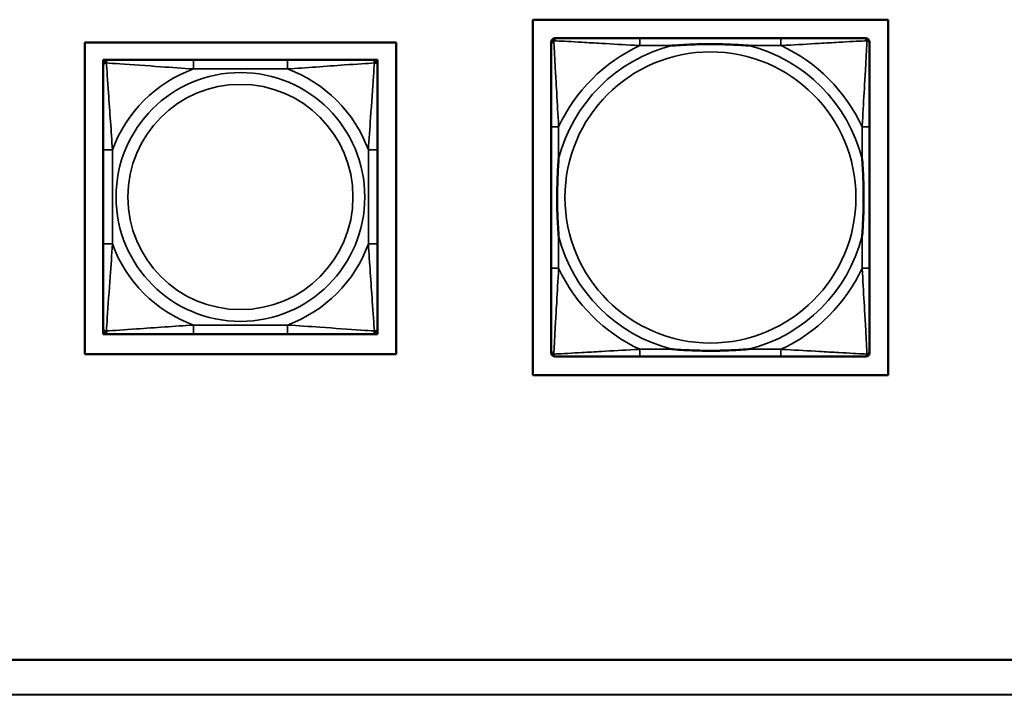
# Model space of a CAD drawing. Header units: inches. Extents: x 1.4 to 53.9, y 1.3 to 58.
# Tile 194 of 227: x 41 to 43.1, y 37.3 to 38.8. Entities that reach past the tile are written whole.
import ezdxf

# ---------------------------------------------------------------- set-up
doc = ezdxf.new("R2010")
doc.units = ezdxf.units.IN
doc.header["$MEASUREMENT"] = 0
doc.layers.add('Visible (ANSI)', color=7, linetype='Continuous', lineweight=50)
doc.layers.add('Visible Narrow (ANSI)', color=7, linetype='Continuous', lineweight=35)

msp = doc.modelspace()

# ---------------------------------------------------------------- linework, layer by layer
at = {"layer": 'Visible (ANSI)'}
for p, q in [((42.0774, 37.9935), (42.0774, 38.7585)), ((42.0774, 38.7585), (42.8425, 38.7585)), ((42.8425, 38.7585), (42.8425, 37.9935)), ((42.1253, 38.7185), (42.1293, 38.7185)), ((42.6119, 38.7185), (42.308, 38.7185)), ((42.7907, 38.7185), (42.7946, 38.7185)), ((41.1127, 38.039), (41.1127, 38.7095)), ((41.1127, 38.7095), (41.7832, 38.7095)), ((41.7832, 38.7095), (41.7832, 38.039)), ((42.1174, 38.0414), (42.1174, 38.7106)), ((42.8025, 38.7106), (42.8025, 38.7067)), ((41.1527, 38.6723), (41.1586, 38.6723)), ((41.1527, 38.6664), (41.1527, 38.6723)), ((41.1586, 38.6723), (41.1645, 38.6723)), ((41.5491, 38.6723), (41.3468, 38.6723)), ((41.7314, 38.6723), (41.7373, 38.6723)), ((41.7373, 38.6723), (41.7432, 38.6723)), ((41.7432, 38.6723), (41.7432, 38.6664)), ((41.1527, 38.6605), (41.1527, 38.6664)), ((41.7432, 38.6664), (41.7432, 38.6605)), ((42.1174, 38.528), (42.1174, 38.224)), ((42.8025, 38.224), (42.8025, 38.528)), ((41.1527, 38.4782), (41.1527, 38.2759)), ((41.7432, 38.2759), (41.7432, 38.4782)), ((41.1527, 38.0876), (41.1527, 38.0935)), ((41.1527, 38.0817), (41.1527, 38.0876)), ((41.1586, 38.0817), (41.1527, 38.0817)), ((41.1645, 38.0817), (41.1586, 38.0817)), ((41.3468, 38.0817), (41.5491, 38.0817)), ((41.7373, 38.0817), (41.7314, 38.0817)), ((41.7432, 38.0817), (41.7373, 38.0817)), ((41.7432, 38.0935), (41.7432, 38.0876)), ((41.7432, 38.0876), (41.7432, 38.0817)), ((41.7832, 38.039), (41.1127, 38.039)), ((42.7946, 38.0335), (42.1253, 38.0335)), ((42.308, 38.0335), (42.6119, 38.0335)), ((42.8025, 38.0453), (42.8025, 38.0414)), ((42.8425, 37.9935), (42.0774, 37.9935)), ((18.5862, 37.3811), (44.7352, 37.3811)), ((35.7495, 37.3086), (45.3312, 37.3045))]:
    msp.add_line(p, q, dxfattribs=at)
for centre, radius, start, end in [((42.1253, 38.7106), 0.00787, 90, 180), ((42.1293, 38.7067), 0.0118, 90, 180), ((42.7907, 38.7067), 0.0118, 0, 90), ((42.7946, 38.7106), 0.00787, 0, 90), ((41.1586, 38.6664), 0.00591, 90, 180), ((41.1645, 38.6605), 0.0118, 90, 180), ((41.7314, 38.6605), 0.0118, 0, 90), ((41.7373, 38.6664), 0.00591, 0, 90), ((41.1645, 38.0935), 0.0118, 180, 270), ((41.1586, 38.0876), 0.00591, 180, 270), ((41.7314, 38.0935), 0.0118, 270, 0), ((41.7373, 38.0876), 0.00591, 270, 0), ((42.1293, 38.0453), 0.0118, 180, 270), ((42.1253, 38.0414), 0.00787, 180, 270), ((42.7907, 38.0453), 0.0118, 270, 360), ((42.7946, 38.0414), 0.00787, 270, 0)]:
    msp.add_arc(centre, radius, start, end, dxfattribs=at)
for points, knots in [([(42.308, 38.7185), (42.3044, 38.7185), (42.3008, 38.7185), (42.2972, 38.7185), (42.264, 38.7185), (42.2303, 38.7185), (42.1995, 38.7185), (42.1725, 38.7185), (42.147, 38.7185), (42.1335, 38.7185), (42.1319, 38.7185), (42.1305, 38.7185), (42.1293, 38.7185)], [0, 0, 0, 0, 0.0272471, 0.0272471, 0.0272471, 0.2790553, 0.2790553, 0.2790553, 0.4988354, 0.4988354, 0.4988354, 0.5252205, 0.5252205, 0.5252205, 0.5252205]), ([(42.7907, 38.7185), (42.7758, 38.7185), (42.7342, 38.7185), (42.6935, 38.7185), (42.667, 38.7185), (42.6391, 38.7185), (42.6119, 38.7185)], [-0.5252205, -0.5252205, -0.5252205, -0.5252205, -0.20743, -0.20743, -0.20743, 0, 0, 0, 0]), ([(42.1174, 38.7067), (42.1174, 38.6918), (42.1174, 38.6502), (42.1174, 38.6096), (42.1174, 38.5831), (42.1174, 38.5552), (42.1174, 38.528)], [-0.5252205, -0.5252205, -0.5252205, -0.5252205, -0.20743, -0.20743, -0.20743, 0, 0, 0, 0]), ([(42.3772, 38.7028), (42.3776, 38.7028), (42.3781, 38.7028), (42.3946, 38.7041), (42.4106, 38.7049), (42.4336, 38.7057), (42.4403, 38.7058), (42.4495, 38.7059), (42.4519, 38.7059), (42.456, 38.7059), (42.4576, 38.706), (42.4608, 38.706), (42.4623, 38.706), (42.4659, 38.7059), (42.4679, 38.7059), (42.4741, 38.7059), (42.4782, 38.7058), (42.4879, 38.7056), (42.4935, 38.7054), (42.5133, 38.7047), (42.5273, 38.7039), (42.5418, 38.7028), (42.5423, 38.7028), (42.5427, 38.7028)], [-0.416114, -0.416114, -0.416114, -0.416114, -0.4127691, -0.4127691, -0.2896446, -0.2896446, -0.2388934, -0.2388934, -0.2201881, -0.2201881, -0.2080204, -0.2080204, -0.196499, -0.196499, -0.1809939, -0.1809939, -0.149741, -0.149741, -0.1073162, -0.1073162, 0, 0, 0.0033356, 0.0033356, 0.0033356, 0.0033356]), ([(42.8025, 38.528), (42.8025, 38.5315), (42.8025, 38.5351), (42.8025, 38.5387), (42.8025, 38.5719), (42.8025, 38.6056), (42.8025, 38.6365), (42.8025, 38.6634), (42.8025, 38.689), (42.8025, 38.7024), (42.8025, 38.704), (42.8025, 38.7055), (42.8025, 38.7067)], [0, 0, 0, 0, 0.0272471, 0.0272471, 0.0272471, 0.2790553, 0.2790553, 0.2790553, 0.4988354, 0.4988354, 0.4988354, 0.5252205, 0.5252205, 0.5252205, 0.5252205]), ([(41.3468, 38.6723), (41.3231, 38.6723), (41.2992, 38.6723), (41.2758, 38.6723), (41.2451, 38.6723), (41.2142, 38.6723), (41.191, 38.6723), (41.179, 38.6723), (41.1693, 38.6723), (41.1645, 38.6723)], [0.2569537, 0.2569537, 0.2569537, 0.2569537, 0.4371919, 0.4371919, 0.4371919, 0.6739428, 0.6739428, 0.6739428, 0.7963818, 0.7963818, 0.7963818, 0.7963818]), ([(41.7314, 38.6723), (41.7257, 38.6723), (41.7132, 38.6723), (41.698, 38.6723), (41.6745, 38.6723), (41.6454, 38.6723), (41.6163, 38.6723), (41.5942, 38.6723), (41.5715, 38.6723), (41.5491, 38.6723)], [-0.7968224, -0.7968224, -0.7968224, -0.7968224, -0.6514613, -0.6514613, -0.6514613, -0.427691, -0.427691, -0.427691, -0.2569517, -0.2569517, -0.2569517, -0.2569517]), ([(41.1527, 38.6605), (41.1527, 38.6547), (41.1527, 38.6422), (41.1527, 38.627), (41.1527, 38.6036), (41.1527, 38.5745), (41.1527, 38.5454), (41.1527, 38.5232), (41.1527, 38.5006), (41.1527, 38.4782)], [-0.7968224, -0.7968224, -0.7968224, -0.7968224, -0.6514613, -0.6514613, -0.6514613, -0.427691, -0.427691, -0.427691, -0.2569517, -0.2569517, -0.2569517, -0.2569517]), ([(41.7432, 38.4782), (41.7432, 38.5018), (41.7432, 38.5258), (41.7432, 38.5492), (41.7432, 38.5799), (41.7432, 38.6107), (41.7432, 38.634), (41.7432, 38.646), (41.7432, 38.6556), (41.7432, 38.6605)], [0.2569537, 0.2569537, 0.2569537, 0.2569537, 0.4371919, 0.4371919, 0.4371919, 0.6739428, 0.6739428, 0.6739428, 0.7963818, 0.7963818, 0.7963818, 0.7963818]), ([(42.1332, 38.2933), (42.1332, 38.2937), (42.1331, 38.2941), (42.1319, 38.3106), (42.131, 38.3267), (42.1303, 38.3497), (42.1302, 38.3564), (42.1301, 38.3655), (42.13, 38.368), (42.13, 38.3721), (42.13, 38.3737), (42.13, 38.3768), (42.13, 38.3783), (42.13, 38.3819), (42.13, 38.384), (42.1301, 38.3901), (42.1302, 38.3943), (42.1304, 38.404), (42.1305, 38.4096), (42.1312, 38.4294), (42.132, 38.4434), (42.1331, 38.4579), (42.1332, 38.4583), (42.1332, 38.4588)], [-0.416114, -0.416114, -0.416114, -0.416114, -0.4127691, -0.4127691, -0.2896446, -0.2896446, -0.2388934, -0.2388934, -0.2201881, -0.2201881, -0.2080204, -0.2080204, -0.196499, -0.196499, -0.1809939, -0.1809939, -0.149741, -0.149741, -0.1073162, -0.1073162, 0, 0, 0.0033356, 0.0033356, 0.0033356, 0.0033356]), ([(42.7867, 38.4588), (42.7868, 38.4583), (42.7868, 38.4579), (42.788, 38.4414), (42.7889, 38.4253), (42.7896, 38.4024), (42.7897, 38.3957), (42.7899, 38.3865), (42.7899, 38.384), (42.7899, 38.3799), (42.7899, 38.3783), (42.7899, 38.3752), (42.7899, 38.3737), (42.7899, 38.3701), (42.7899, 38.3681), (42.7898, 38.3619), (42.7898, 38.3578), (42.7896, 38.348), (42.7894, 38.3424), (42.7887, 38.3227), (42.7879, 38.3086), (42.7868, 38.2941), (42.7868, 38.2937), (42.7867, 38.2933)], [-0.416114, -0.416114, -0.416114, -0.416114, -0.4127691, -0.4127691, -0.2896446, -0.2896446, -0.2388934, -0.2388934, -0.2201881, -0.2201881, -0.2080204, -0.2080204, -0.196499, -0.196499, -0.1809939, -0.1809939, -0.149741, -0.149741, -0.1073162, -0.1073162, 0, 0, 0.0033356, 0.0033356, 0.0033356, 0.0033356]), ([(41.1527, 38.2759), (41.1527, 38.2522), (41.1527, 38.2282), (41.1527, 38.2048), (41.1527, 38.1742), (41.1527, 38.1433), (41.1527, 38.12), (41.1527, 38.108), (41.1527, 38.0984), (41.1527, 38.0935)], [0.2569537, 0.2569537, 0.2569537, 0.2569537, 0.4371919, 0.4371919, 0.4371919, 0.6739428, 0.6739428, 0.6739428, 0.7963818, 0.7963818, 0.7963818, 0.7963818]), ([(41.7432, 38.0935), (41.7432, 38.0993), (41.7432, 38.1118), (41.7432, 38.127), (41.7432, 38.1504), (41.7432, 38.1795), (41.7432, 38.2086), (41.7432, 38.2308), (41.7432, 38.2534), (41.7432, 38.2759)], [-0.7968224, -0.7968224, -0.7968224, -0.7968224, -0.6514613, -0.6514613, -0.6514613, -0.427691, -0.427691, -0.427691, -0.2569517, -0.2569517, -0.2569517, -0.2569517]), ([(42.1174, 38.224), (42.1174, 38.1968), (42.1174, 38.169), (42.1174, 38.1424), (42.1174, 38.1018), (42.1174, 38.0602), (42.1174, 38.0453)], [3.9382945, 3.9382945, 3.9382945, 3.9382945, 4.1457245, 4.1457245, 4.1457245, 4.463515, 4.463515, 4.463515, 4.463515]), ([(42.8025, 38.0453), (42.8025, 38.0602), (42.8025, 38.1018), (42.8025, 38.1424), (42.8025, 38.169), (42.8025, 38.1968), (42.8025, 38.224)], [-0.5252205, -0.5252205, -0.5252205, -0.5252205, -0.20743, -0.20743, -0.20743, 0, 0, 0, 0]), ([(41.1645, 38.0817), (41.1702, 38.0817), (41.1827, 38.0817), (41.1979, 38.0817), (41.2214, 38.0817), (41.2505, 38.0817), (41.2796, 38.0817), (41.3017, 38.0817), (41.3244, 38.0817), (41.3468, 38.0817)], [-0.7968224, -0.7968224, -0.7968224, -0.7968224, -0.6514613, -0.6514613, -0.6514613, -0.427691, -0.427691, -0.427691, -0.2569517, -0.2569517, -0.2569517, -0.2569517]), ([(41.5491, 38.0817), (41.5728, 38.0817), (41.5967, 38.0817), (41.6201, 38.0817), (41.6508, 38.0817), (41.6817, 38.0817), (41.7049, 38.0817), (41.7169, 38.0817), (41.7266, 38.0817), (41.7314, 38.0817)], [0.2569537, 0.2569537, 0.2569537, 0.2569537, 0.4371919, 0.4371919, 0.4371919, 0.6739428, 0.6739428, 0.6739428, 0.7963818, 0.7963818, 0.7963818, 0.7963818]), ([(42.1293, 38.0335), (42.1441, 38.0335), (42.1857, 38.0335), (42.2264, 38.0335), (42.2529, 38.0335), (42.2808, 38.0335), (42.308, 38.0335)], [-0.5252205, -0.5252205, -0.5252205, -0.5252205, -0.20743, -0.20743, -0.20743, 0, 0, 0, 0]), ([(42.5427, 38.0492), (42.5423, 38.0492), (42.5418, 38.0492), (42.5273, 38.0481), (42.5133, 38.0473), (42.4935, 38.0466), (42.4879, 38.0464), (42.4782, 38.0462), (42.4741, 38.0461), (42.4679, 38.0461), (42.4659, 38.0461), (42.4623, 38.0461), (42.4608, 38.0461), (42.4576, 38.0461), (42.456, 38.0461), (42.4519, 38.0461), (42.4495, 38.0461), (42.4403, 38.0462), (42.4336, 38.0464), (42.4106, 38.0471), (42.3946, 38.0479), (42.3781, 38.0492), (42.3776, 38.0492), (42.3772, 38.0492)], [-0.4149464, -0.4149464, -0.4149464, -0.4149464, -0.41162, -0.41162, -0.3046026, -0.3046026, -0.2622958, -0.2622958, -0.23113, -0.23113, -0.215668, -0.215668, -0.2041787, -0.2041787, -0.1920448, -0.1920448, -0.1733916, -0.1733916, -0.1227817, -0.1227817, 0, 0, 0.0033356, 0.0033356, 0.0033356, 0.0033356]), ([(42.6119, 38.0335), (42.6391, 38.0335), (42.667, 38.0335), (42.6935, 38.0335), (42.7342, 38.0335), (42.7758, 38.0335), (42.7907, 38.0335)], [3.9382945, 3.9382945, 3.9382945, 3.9382945, 4.1457245, 4.1457245, 4.1457245, 4.463515, 4.463515, 4.463515, 4.463515])]:
    msp.add_open_spline(points, degree=3, knots=knots, dxfattribs=at)
at = {"layer": 'Visible Narrow (ANSI)'}
for p, q in [((42.308, 38.7185), (42.308, 38.7028)), ((42.6119, 38.7185), (42.6119, 38.7028)), ((42.308, 38.7028), (42.3772, 38.7028)), ((42.5427, 38.7028), (42.6119, 38.7028)), ((41.3468, 38.6723), (41.3468, 38.6526)), ((41.5491, 38.6723), (41.5491, 38.6526)), ((41.3468, 38.6526), (41.5491, 38.6526)), ((42.1332, 38.528), (42.1174, 38.528)), ((42.1332, 38.4588), (42.1332, 38.528)), ((42.8025, 38.528), (42.7867, 38.528)), ((42.7867, 38.528), (42.7867, 38.4588)), ((41.1527, 38.4782), (41.1724, 38.4782)), ((41.1724, 38.2759), (41.1724, 38.4782)), ((41.7235, 38.4782), (41.7235, 38.2759)), ((41.7432, 38.4782), (41.7235, 38.4782)), ((42.1332, 38.224), (42.1332, 38.2933)), ((42.7867, 38.2933), (42.7867, 38.224)), ((41.1527, 38.2759), (41.1724, 38.2759)), ((41.7432, 38.2759), (41.7235, 38.2759)), ((42.1332, 38.224), (42.1174, 38.224)), ((42.8025, 38.224), (42.7867, 38.224)), ((41.5491, 38.1014), (41.3468, 38.1014)), ((41.3468, 38.0817), (41.3468, 38.1014)), ((41.5491, 38.0817), (41.5491, 38.1014)), ((42.308, 38.0492), (42.308, 38.0335)), ((42.3772, 38.0492), (42.308, 38.0492)), ((42.6119, 38.0492), (42.5427, 38.0492)), ((42.6119, 38.0492), (42.6119, 38.0335))]:
    msp.add_line(p, q, dxfattribs=at)
for centre, radius in [((42.46, 38.376), 0.3133), ((41.448, 38.377), 0.2678), ((41.448, 38.377), 0.2424)]:
    msp.add_circle(centre, radius, dxfattribs=at)
for centre, radius, start, end in [((42.46, 38.376), 0.3371, 104.2103, 165.7897), ((42.46, 38.376), 0.3604, 114.9407, 155.0593), ((42.46, 38.376), 0.3371, 14.2103, 75.7897), ((42.46, 38.376), 0.3604, 24.9407, 65.0593), ((41.448, 38.377), 0.2936, 110.1547, 159.8453), ((41.448, 38.377), 0.2936, 20.1547, 69.8453), ((42.46, 38.376), 0.3371, 194.2103, 255.7897), ((42.46, 38.376), 0.3371, 284.2103, 345.7897), ((41.448, 38.377), 0.2936, 200.1547, 249.8453), ((41.448, 38.377), 0.2936, 290.1547, 339.8453), ((42.46, 38.376), 0.3604, 204.9407, 245.0593), ((42.46, 38.376), 0.3604, 294.9407, 335.0593)]:
    msp.add_arc(centre, radius, start, end, dxfattribs=at)
for points, knots in [([(42.1174, 38.7067), (42.1174, 38.7073), (42.1175, 38.7079), (42.1178, 38.7089), (42.1179, 38.7093), (42.1182, 38.71), (42.1184, 38.7102), (42.1187, 38.7106), (42.1188, 38.7107), (42.1191, 38.7111), (42.1193, 38.7114), (42.1201, 38.712), (42.1206, 38.7123), (42.1216, 38.7129), (42.1221, 38.7131), (42.1227, 38.7132)], [-0.02627331, -0.02627331, -0.02627331, -0.02627331, -0.02158775, -0.02158775, -0.01736415, -0.01736415, -0.0147244, -0.0147244, -0.01307456, -0.01307456, -0.00977487, -0.00977487, -0.00449537, -0.00449537, 0.00012419, 0.00012419, 0.00012419, 0.00012419]), ([(42.1227, 38.7132), (42.1229, 38.7138), (42.1231, 38.7144), (42.1236, 38.7154), (42.124, 38.7159), (42.1246, 38.7166), (42.1248, 38.7169), (42.1252, 38.7172), (42.1254, 38.7173), (42.1258, 38.7176), (42.126, 38.7177), (42.1267, 38.718), (42.1271, 38.7182), (42.1281, 38.7185), (42.1286, 38.7185), (42.1293, 38.7185)], [-0.00012419, -0.00012419, -0.00012419, -0.00012419, 0.00449537, 0.00449537, 0.00977487, 0.00977487, 0.01307456, 0.01307456, 0.0147244, 0.0147244, 0.01736415, 0.01736415, 0.02158775, 0.02158775, 0.02627331, 0.02627331, 0.02627331, 0.02627331]), ([(42.1332, 38.528), (42.133, 38.5317), (42.1328, 38.5355), (42.1313, 38.5628), (42.1298, 38.587), (42.1276, 38.6249), (42.1268, 38.6389), (42.1248, 38.6742), (42.1237, 38.6943), (42.1229, 38.7097), (42.1228, 38.7115), (42.1227, 38.7132)], [0, 0, 0, 0, 0.0278591, 0.0278591, 0.201273, 0.201273, 0.3066357, 0.3066357, 0.475216, 0.475216, 0.5007189, 0.5007189, 0.5007189, 0.5007189]), ([(42.1227, 38.7132), (42.1244, 38.7132), (42.1263, 38.7131), (42.1417, 38.7122), (42.1618, 38.7112), (42.197, 38.7092), (42.2111, 38.7083), (42.2489, 38.7061), (42.2731, 38.7047), (42.3005, 38.7032), (42.3042, 38.703), (42.308, 38.7028)], [-0.5007189, -0.5007189, -0.5007189, -0.5007189, -0.475216, -0.475216, -0.3066357, -0.3066357, -0.201273, -0.201273, -0.0278591, -0.0278591, 0, 0, 0, 0]), ([(42.6119, 38.7028), (42.6157, 38.703), (42.6194, 38.7032), (42.6468, 38.7047), (42.671, 38.7061), (42.7088, 38.7083), (42.7229, 38.7092), (42.7581, 38.7112), (42.7782, 38.7122), (42.7937, 38.7131), (42.7955, 38.7132), (42.7972, 38.7132)], [0, 0, 0, 0, 0.0278591, 0.0278591, 0.201273, 0.201273, 0.3066357, 0.3066357, 0.475216, 0.475216, 0.5007189, 0.5007189, 0.5007189, 0.5007189]), ([(42.7972, 38.7132), (42.7971, 38.7115), (42.797, 38.7097), (42.7962, 38.6943), (42.7951, 38.6742), (42.7931, 38.6389), (42.7923, 38.6249), (42.7901, 38.587), (42.7887, 38.5628), (42.7871, 38.5355), (42.7869, 38.5317), (42.7867, 38.528)], [-0.5007189, -0.5007189, -0.5007189, -0.5007189, -0.475216, -0.475216, -0.3066357, -0.3066357, -0.201273, -0.201273, -0.0278591, -0.0278591, 0, 0, 0, 0]), ([(42.7907, 38.7185), (42.7913, 38.7185), (42.7918, 38.7185), (42.7928, 38.7182), (42.7932, 38.718), (42.7939, 38.7177), (42.7941, 38.7176), (42.7945, 38.7173), (42.7947, 38.7172), (42.7951, 38.7169), (42.7953, 38.7166), (42.7959, 38.7159), (42.7963, 38.7154), (42.7968, 38.7144), (42.797, 38.7138), (42.7972, 38.7132)], [-0.02627331, -0.02627331, -0.02627331, -0.02627331, -0.02158775, -0.02158775, -0.01736415, -0.01736415, -0.0147244, -0.0147244, -0.01307456, -0.01307456, -0.00977487, -0.00977487, -0.00449537, -0.00449537, 0.00012419, 0.00012419, 0.00012419, 0.00012419]), ([(42.7972, 38.7132), (42.7978, 38.7131), (42.7983, 38.7129), (42.7994, 38.7123), (42.7999, 38.712), (42.8006, 38.7114), (42.8008, 38.7111), (42.8011, 38.7107), (42.8013, 38.7106), (42.8015, 38.7102), (42.8017, 38.71), (42.802, 38.7093), (42.8022, 38.7089), (42.8024, 38.7079), (42.8025, 38.7073), (42.8025, 38.7067)], [-0.00012419, -0.00012419, -0.00012419, -0.00012419, 0.00449537, 0.00449537, 0.00977487, 0.00977487, 0.01307456, 0.01307456, 0.0147244, 0.0147244, 0.01736415, 0.01736415, 0.02158775, 0.02158775, 0.02627331, 0.02627331, 0.02627331, 0.02627331]), ([(41.1595, 38.6654), (41.1595, 38.6663), (41.1596, 38.667), (41.1598, 38.6685), (41.16, 38.6691), (41.1604, 38.6701), (41.1606, 38.6704), (41.161, 38.6708), (41.1611, 38.6709), (41.1614, 38.6712), (41.1616, 38.6714), (41.1622, 38.6718), (41.1626, 38.672), (41.1634, 38.6722), (41.164, 38.6723), (41.1645, 38.6723)], [-0.00023197, -0.00023197, -0.00023197, -0.00023197, 0.00913095, 0.00913095, 0.01983142, 0.01983142, 0.02651922, 0.02651922, 0.02986312, 0.02986312, 0.03521335, 0.03521335, 0.04377373, 0.04377373, 0.0532704, 0.0532704, 0.0532704, 0.0532704]), ([(41.7314, 38.6723), (41.7319, 38.6723), (41.7325, 38.6722), (41.7333, 38.672), (41.7337, 38.6718), (41.7343, 38.6714), (41.7345, 38.6712), (41.7348, 38.6709), (41.7349, 38.6708), (41.7353, 38.6704), (41.7355, 38.6701), (41.7359, 38.6691), (41.7361, 38.6685), (41.7363, 38.667), (41.7364, 38.6663), (41.7364, 38.6654)], [-0.0532704, -0.0532704, -0.0532704, -0.0532704, -0.04377373, -0.04377373, -0.03521335, -0.03521335, -0.02986312, -0.02986312, -0.02651922, -0.02651922, -0.01983142, -0.01983142, -0.00913095, -0.00913095, 0.00023197, 0.00023197, 0.00023197, 0.00023197]), ([(41.1527, 38.6605), (41.1527, 38.661), (41.1527, 38.6615), (41.153, 38.6624), (41.1532, 38.6628), (41.1536, 38.6634), (41.1537, 38.6636), (41.154, 38.6639), (41.1542, 38.664), (41.1546, 38.6643), (41.1549, 38.6645), (41.1558, 38.665), (41.1565, 38.6652), (41.1579, 38.6654), (41.1587, 38.6654), (41.1595, 38.6654)], [-0.0532704, -0.0532704, -0.0532704, -0.0532704, -0.04377373, -0.04377373, -0.03521335, -0.03521335, -0.02986312, -0.02986312, -0.02651922, -0.02651922, -0.01983142, -0.01983142, -0.00913095, -0.00913095, 0.00023197, 0.00023197, 0.00023197, 0.00023197]), ([(41.1595, 38.6654), (41.1672, 38.6649), (41.1772, 38.6643), (41.2142, 38.6618), (41.2459, 38.6595), (41.3002, 38.6556), (41.3234, 38.654), (41.3468, 38.6526)], [-0.7478145, -0.7478145, -0.7478145, -0.7478145, -0.6493253, -0.6493253, -0.427691, -0.427691, -0.2569537, -0.2569537, -0.2569537, -0.2569537]), ([(41.1724, 38.4782), (41.17, 38.5186), (41.1667, 38.561), (41.1621, 38.6266), (41.1604, 38.6511), (41.1595, 38.6654)], [0.2569517, 0.2569517, 0.2569517, 0.2569517, 0.5559983, 0.5559983, 0.7482818, 0.7482818, 0.7482818, 0.7482818]), ([(41.5491, 38.6526), (41.5896, 38.655), (41.6319, 38.6583), (41.6976, 38.6629), (41.722, 38.6645), (41.7364, 38.6654)], [0.2569517, 0.2569517, 0.2569517, 0.2569517, 0.5559983, 0.5559983, 0.7482818, 0.7482818, 0.7482818, 0.7482818]), ([(41.7364, 38.6654), (41.7359, 38.6578), (41.7352, 38.6478), (41.7328, 38.6107), (41.7305, 38.579), (41.7266, 38.5248), (41.7249, 38.5015), (41.7235, 38.4782)], [-0.7478145, -0.7478145, -0.7478145, -0.7478145, -0.6493253, -0.6493253, -0.427691, -0.427691, -0.2569537, -0.2569537, -0.2569537, -0.2569537]), ([(41.7364, 38.6654), (41.7372, 38.6654), (41.738, 38.6654), (41.7394, 38.6652), (41.7401, 38.665), (41.741, 38.6645), (41.7413, 38.6643), (41.7417, 38.664), (41.7419, 38.6639), (41.7422, 38.6636), (41.7423, 38.6634), (41.7427, 38.6628), (41.7429, 38.6624), (41.7432, 38.6615), (41.7432, 38.661), (41.7432, 38.6605)], [-0.00023197, -0.00023197, -0.00023197, -0.00023197, 0.00913095, 0.00913095, 0.01983142, 0.01983142, 0.02651922, 0.02651922, 0.02986312, 0.02986312, 0.03521335, 0.03521335, 0.04377373, 0.04377373, 0.0532704, 0.0532704, 0.0532704, 0.0532704]), ([(41.1595, 38.0886), (41.16, 38.0962), (41.1607, 38.1062), (41.1631, 38.1433), (41.1654, 38.175), (41.1693, 38.2293), (41.171, 38.2525), (41.1724, 38.2759)], [-0.7478145, -0.7478145, -0.7478145, -0.7478145, -0.6493253, -0.6493253, -0.427691, -0.427691, -0.2569537, -0.2569537, -0.2569537, -0.2569537]), ([(41.7235, 38.2759), (41.7259, 38.2354), (41.7292, 38.193), (41.7338, 38.1274), (41.7355, 38.1029), (41.7364, 38.0886)], [0.2569517, 0.2569517, 0.2569517, 0.2569517, 0.5559983, 0.5559983, 0.7482818, 0.7482818, 0.7482818, 0.7482818]), ([(42.1227, 38.0388), (42.1228, 38.0405), (42.1229, 38.0423), (42.1237, 38.0577), (42.1248, 38.0779), (42.1268, 38.1131), (42.1276, 38.1271), (42.1298, 38.165), (42.1313, 38.1892), (42.1328, 38.2165), (42.133, 38.2203), (42.1332, 38.224)], [-4.4390134, -4.4390134, -4.4390134, -4.4390134, -4.4135105, -4.4135105, -4.2449302, -4.2449302, -4.1395675, -4.1395675, -3.9661536, -3.9661536, -3.9382945, -3.9382945, -3.9382945, -3.9382945]), ([(42.7867, 38.224), (42.7869, 38.2203), (42.7871, 38.2165), (42.7887, 38.1892), (42.7901, 38.165), (42.7923, 38.1271), (42.7931, 38.1131), (42.7951, 38.0779), (42.7962, 38.0577), (42.797, 38.0423), (42.7971, 38.0405), (42.7972, 38.0388)], [0, 0, 0, 0, 0.0278591, 0.0278591, 0.201273, 0.201273, 0.3066357, 0.3066357, 0.475216, 0.475216, 0.5007189, 0.5007189, 0.5007189, 0.5007189]), ([(41.3468, 38.1014), (41.3063, 38.099), (41.264, 38.0957), (41.1983, 38.0911), (41.1739, 38.0895), (41.1595, 38.0886)], [0.2569517, 0.2569517, 0.2569517, 0.2569517, 0.5559983, 0.5559983, 0.7482818, 0.7482818, 0.7482818, 0.7482818]), ([(41.7364, 38.0886), (41.7287, 38.0891), (41.7187, 38.0897), (41.6817, 38.0922), (41.65, 38.0945), (41.5957, 38.0984), (41.5725, 38.1), (41.5491, 38.1014)], [-0.7478145, -0.7478145, -0.7478145, -0.7478145, -0.6493253, -0.6493253, -0.427691, -0.427691, -0.2569537, -0.2569537, -0.2569537, -0.2569537]), ([(41.1595, 38.0886), (41.1587, 38.0886), (41.1579, 38.0886), (41.1565, 38.0888), (41.1558, 38.089), (41.1549, 38.0895), (41.1546, 38.0897), (41.1542, 38.09), (41.154, 38.0901), (41.1537, 38.0904), (41.1536, 38.0907), (41.1532, 38.0912), (41.153, 38.0916), (41.1527, 38.0925), (41.1527, 38.093), (41.1527, 38.0935)], [-0.00023197, -0.00023197, -0.00023197, -0.00023197, 0.00913095, 0.00913095, 0.01983142, 0.01983142, 0.02651922, 0.02651922, 0.02986312, 0.02986312, 0.03521335, 0.03521335, 0.04377373, 0.04377373, 0.0532704, 0.0532704, 0.0532704, 0.0532704]), ([(41.1645, 38.0817), (41.164, 38.0817), (41.1634, 38.0818), (41.1626, 38.0821), (41.1622, 38.0822), (41.1616, 38.0826), (41.1614, 38.0828), (41.1611, 38.0831), (41.161, 38.0832), (41.1606, 38.0836), (41.1604, 38.084), (41.16, 38.0849), (41.1598, 38.0855), (41.1596, 38.087), (41.1595, 38.0877), (41.1595, 38.0886)], [-0.0532704, -0.0532704, -0.0532704, -0.0532704, -0.04377373, -0.04377373, -0.03521335, -0.03521335, -0.02986312, -0.02986312, -0.02651922, -0.02651922, -0.01983142, -0.01983142, -0.00913095, -0.00913095, 0.00023197, 0.00023197, 0.00023197, 0.00023197]), ([(41.7364, 38.0886), (41.7364, 38.0877), (41.7363, 38.087), (41.7361, 38.0855), (41.7359, 38.0849), (41.7355, 38.084), (41.7353, 38.0836), (41.7349, 38.0832), (41.7348, 38.0831), (41.7345, 38.0828), (41.7343, 38.0826), (41.7337, 38.0822), (41.7333, 38.0821), (41.7325, 38.0818), (41.7319, 38.0817), (41.7314, 38.0817)], [-0.00023197, -0.00023197, -0.00023197, -0.00023197, 0.00913095, 0.00913095, 0.01983142, 0.01983142, 0.02651922, 0.02651922, 0.02986312, 0.02986312, 0.03521335, 0.03521335, 0.04377373, 0.04377373, 0.0532704, 0.0532704, 0.0532704, 0.0532704]), ([(41.7432, 38.0935), (41.7432, 38.093), (41.7432, 38.0925), (41.7429, 38.0916), (41.7427, 38.0912), (41.7423, 38.0907), (41.7422, 38.0904), (41.7419, 38.0901), (41.7417, 38.09), (41.7413, 38.0897), (41.741, 38.0895), (41.7401, 38.089), (41.7394, 38.0888), (41.738, 38.0886), (41.7372, 38.0886), (41.7364, 38.0886)], [-0.0532704, -0.0532704, -0.0532704, -0.0532704, -0.04377373, -0.04377373, -0.03521335, -0.03521335, -0.02986312, -0.02986312, -0.02651922, -0.02651922, -0.01983142, -0.01983142, -0.00913095, -0.00913095, 0.00023197, 0.00023197, 0.00023197, 0.00023197]), ([(42.1227, 38.0388), (42.1221, 38.039), (42.1216, 38.0392), (42.1206, 38.0397), (42.1201, 38.04), (42.1193, 38.0406), (42.1191, 38.0409), (42.1188, 38.0413), (42.1187, 38.0414), (42.1184, 38.0418), (42.1182, 38.0421), (42.1179, 38.0427), (42.1178, 38.0431), (42.1175, 38.0441), (42.1174, 38.0447), (42.1174, 38.0453)], [-0.00012419, -0.00012419, -0.00012419, -0.00012419, 0.00449537, 0.00449537, 0.00977487, 0.00977487, 0.01307456, 0.01307456, 0.0147244, 0.0147244, 0.01736415, 0.01736415, 0.02158775, 0.02158775, 0.02627331, 0.02627331, 0.02627331, 0.02627331]), ([(42.308, 38.0492), (42.3042, 38.049), (42.3005, 38.0488), (42.2731, 38.0473), (42.2489, 38.0459), (42.2111, 38.0437), (42.197, 38.0429), (42.1618, 38.0409), (42.1417, 38.0398), (42.1263, 38.039), (42.1244, 38.0389), (42.1227, 38.0388)], [0, 0, 0, 0, 0.0278591, 0.0278591, 0.201273, 0.201273, 0.3066357, 0.3066357, 0.475216, 0.475216, 0.5007189, 0.5007189, 0.5007189, 0.5007189]), ([(42.1293, 38.0335), (42.1286, 38.0335), (42.1281, 38.0336), (42.1271, 38.0338), (42.1267, 38.034), (42.126, 38.0343), (42.1258, 38.0344), (42.1254, 38.0347), (42.1252, 38.0348), (42.1248, 38.0352), (42.1246, 38.0354), (42.124, 38.0361), (42.1236, 38.0366), (42.1231, 38.0377), (42.1229, 38.0382), (42.1227, 38.0388)], [-0.02627331, -0.02627331, -0.02627331, -0.02627331, -0.02158775, -0.02158775, -0.01736415, -0.01736415, -0.0147244, -0.0147244, -0.01307456, -0.01307456, -0.00977487, -0.00977487, -0.00449537, -0.00449537, 0.00012419, 0.00012419, 0.00012419, 0.00012419]), ([(42.7972, 38.0388), (42.7955, 38.0389), (42.7937, 38.039), (42.7782, 38.0398), (42.7581, 38.0409), (42.7229, 38.0429), (42.7088, 38.0437), (42.671, 38.0459), (42.6468, 38.0473), (42.6194, 38.0488), (42.6157, 38.049), (42.6119, 38.0492)], [-4.4390134, -4.4390134, -4.4390134, -4.4390134, -4.4135105, -4.4135105, -4.2449302, -4.2449302, -4.1395675, -4.1395675, -3.9661536, -3.9661536, -3.9382945, -3.9382945, -3.9382945, -3.9382945]), ([(42.7972, 38.0388), (42.797, 38.0382), (42.7968, 38.0377), (42.7963, 38.0366), (42.7959, 38.0361), (42.7953, 38.0354), (42.7951, 38.0352), (42.7947, 38.0348), (42.7945, 38.0347), (42.7941, 38.0344), (42.7939, 38.0343), (42.7932, 38.034), (42.7928, 38.0338), (42.7918, 38.0336), (42.7913, 38.0335), (42.7907, 38.0335)], [-0.00012419, -0.00012419, -0.00012419, -0.00012419, 0.00449537, 0.00449537, 0.00977487, 0.00977487, 0.01307456, 0.01307456, 0.0147244, 0.0147244, 0.01736415, 0.01736415, 0.02158775, 0.02158775, 0.02627331, 0.02627331, 0.02627331, 0.02627331]), ([(42.8025, 38.0453), (42.8025, 38.0447), (42.8024, 38.0441), (42.8022, 38.0431), (42.802, 38.0427), (42.8017, 38.0421), (42.8015, 38.0418), (42.8013, 38.0414), (42.8011, 38.0413), (42.8008, 38.0409), (42.8006, 38.0406), (42.7999, 38.04), (42.7994, 38.0397), (42.7983, 38.0392), (42.7978, 38.039), (42.7972, 38.0388)], [-0.02627331, -0.02627331, -0.02627331, -0.02627331, -0.02158775, -0.02158775, -0.01736415, -0.01736415, -0.0147244, -0.0147244, -0.01307456, -0.01307456, -0.00977487, -0.00977487, -0.00449537, -0.00449537, 0.00012419, 0.00012419, 0.00012419, 0.00012419])]:
    msp.add_open_spline(points, degree=3, knots=knots, dxfattribs=at)

doc.saveas('drawing.dxf')
